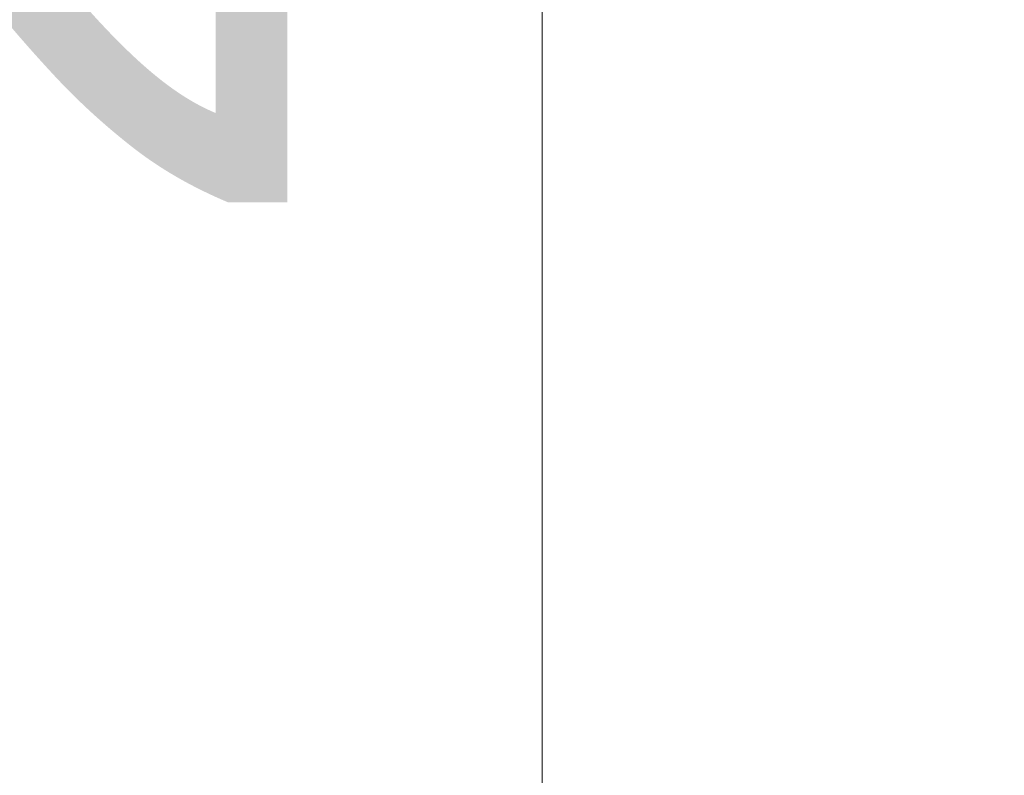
# Model space of a CAD drawing. Header units: metres. Extents: x -52 to 321, y -8 to 26.
# Tile 165 of 256: x 294.307 to 294.68, y 0.879 to 1.165. Entities that reach past the tile are written whole.
import ezdxf

# ---------------------------------------------------------------- set-up
doc = ezdxf.new("R2010")
doc.units = ezdxf.units.M
doc.header["$MEASUREMENT"] = 0
doc.layers.add('94 Genehmigungsplanung Bemaßung', color=7, linetype='Continuous')
doc.styles.add('ERSTELLTER_STIL_2', font='arial.ttf')
doc.dimstyles.new('ERSTELLTER_STIL__3', dxfattribs={"dimtxt": 0.25, "dimasz": 0.19, "dimexe": 0.18, "dimexo": 0.1, "dimgap": 0, "dimtad": 1, "dimzin": 0, "dimdsep": 46, "dimtxsty": 'ERSTELLTER_STIL_2', "dimblk": 'ARROWHEAD_6', "dimblk1": 'ARROWHEAD_6', "dimblk2": 'ARROWHEAD_6', "dimcen": 0.09, "dimclrd": 7, "dimclre": 7, "dimclrt": 7, "dimazin": 0, "dimtfac": 1, "dimtdec": 4, "dimtmove": 0, "dimatfit": 3, "dimfxl": 1, "dimtolj": 1, "dimtzin": 0, "dimarcsym": 0})

# ---------------------------------------------------------------- blocks, each defined once
blk = doc.blocks.new('*D56', base_point=(33626.11544, -0.00275))
at = {"layer": '94 Genehmigungsplanung Bemaßung', "color": 7, "linetype": 'Continuous', "lineweight": 13}
for p, q in [((294.50456, 2.8619), (294.50456, 3.0119)), ((294.60456, 2.7619), (294.40456, 2.9619)), ((294.69206, 2.8619), (294.31706, 2.8619)), ((294.50456, -0.0381), (294.50456, 2.8619)), ((294.40456, 0.0619), (294.60456, -0.1381)), ((294.69206, -0.0381), (294.31706, -0.0381)), ((294.50456, -0.1881), (294.50456, -0.0381))]:
    blk.add_line(p, q, dxfattribs=at)
at = {"layer": '94 Genehmigungsplanung Bemaßung', "color": 7, "lineweight": 13, "insert": (294.45456, 1.07825), "char_height": 0.25, "attachment_point": 7, "rotation": 90, "style": 'ERSTELLTER_STIL_2'}
blk.add_mtext('\\A1;{\\pql;\\fArial|b0|i0|c0|p0;\\W1.000000;2,90}', dxfattribs=at)
blk = doc.blocks.new('ARROWHEAD_6')
at = {"color": 0, "linetype": 'Continuous', "lineweight": 0}
for p, q in [((-0.5, -0.5), (0.5, 0.5)), ((0, 0), (-1, 0))]:
    blk.add_line(p, q, dxfattribs=at)
blk = doc.blocks.new('*D57', base_point=(33626.11544, -0.00275))
at = {"layer": '94 Genehmigungsplanung Bemaßung', "color": 7, "linetype": 'Continuous', "lineweight": 13}
for p, q in [((296.51311, 3.08525), (296.51311, 3.23525)), ((296.61311, 2.98525), (296.41311, 3.18525)), ((296.70061, 3.08525), (296.32561, 3.08525)), ((296.51311, -0.0381), (296.51311, 3.08525)), ((296.41311, 0.0619), (296.61311, -0.1381)), ((296.70061, -0.0381), (296.32561, -0.0381)), ((296.51311, -0.1881), (296.51311, -0.0381))]:
    blk.add_line(p, q, dxfattribs=at)
at = {"layer": '94 Genehmigungsplanung Bemaßung', "color": 7, "lineweight": 13, "insert": (296.52304, 1.127), "char_height": 0.25, "attachment_point": 7, "rotation": 90, "style": 'ERSTELLTER_STIL_2'}
blk.add_mtext('\\A1;{\\pql;\\fArial|b0|i0|c0|p0;\\W1.000000;3,12\\fArial|b0|i0|c0|p0;\\W1.000000;\\A1{\\H.66x;\\S5^  ;}}', dxfattribs=at)

msp = doc.modelspace()

# ---------------------------------------------------------------- dimensions: what is measured, and where the dimension line sits
at = {"layer": '94 Genehmigungsplanung Bemaßung', "color": 7, "linetype": 'Continuous', "lineweight": 13}
for base, p1, p2, picture, middle in [((296.51311, 3.08525), (292.56559, -0.0381), (297.01606, 3.08525), '*D57', (296.33811, 1.78722)), ((294.50456, 2.8619), (292.52968, -0.0381), (292.56559, 2.8619), '*D56', (294.32956, 1.4019))]:
    dim = msp.add_linear_dim(base=base, p1=p1, p2=p2, angle=90, dimstyle='ERSTELLTER_STIL__3', dxfattribs=at)
    dim.commit()
    dim.dimension.update_dxf_attribs({"geometry": picture, "text_midpoint": middle, "dimtype": 160, "text_rotation": 90})

doc.saveas('drawing.dxf')
